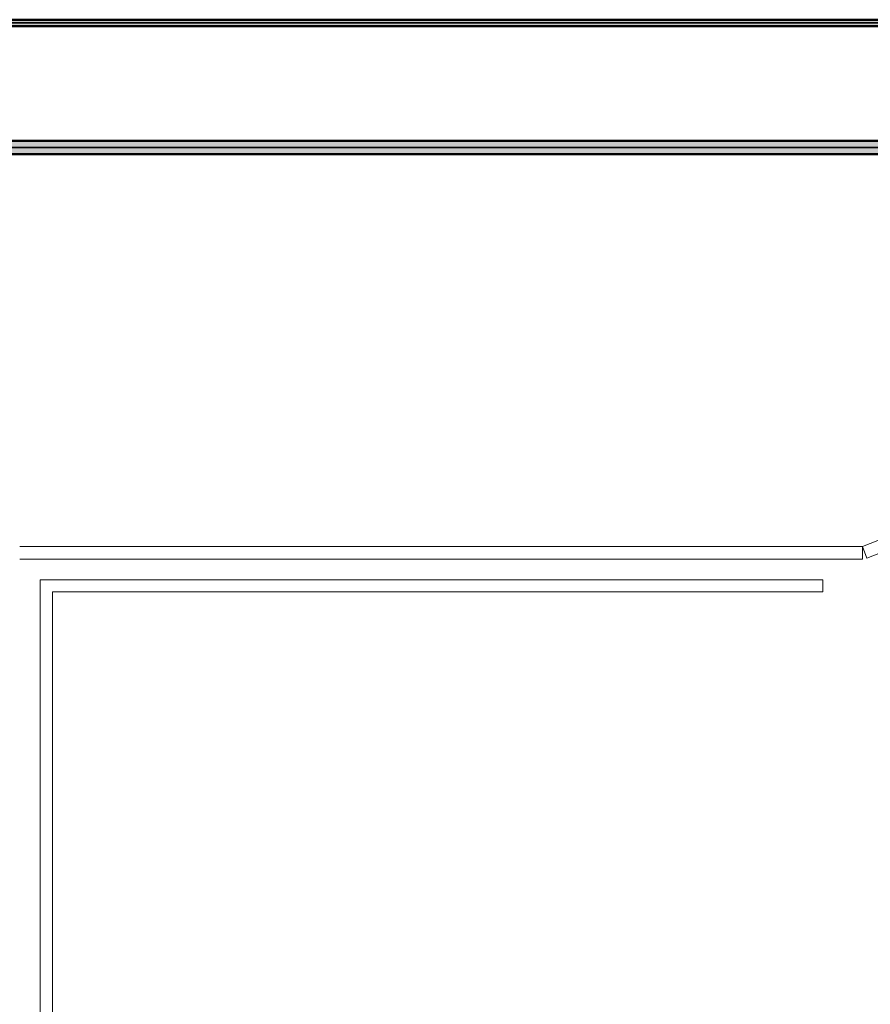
# Model space of a CAD drawing. Header units: millimetres. Extents: x -31934 to 32637, y -11608 to 10611.
# Tile 35 of 59: x 14456 to 16522, y -6739 to -4348. Entities that reach past the tile are written whole.
import ezdxf

# ---------------------------------------------------------------- set-up
doc = ezdxf.new("R2010")
doc.units = ezdxf.units.MM
doc.linetypes.add('Centro', pattern=[30, 12, -6, 6, -6])
for name, color, linetype, lineweight in [('ESQ', 7, 'Continuous', 9), ('P-PIPE', 3, 'Continuous', 50), ('P-PIPE-CNTR', 3, 'Centro', 35), ('PEM1-Layout Terreo_dwg', 8, 'Continuous', 9)]:
    doc.layers.add(name, color=color, linetype=linetype, lineweight=lineweight)

# ---------------------------------------------------------------- blocks, each defined once
blk = doc.blocks.new('PEM1-Layout Terreo_dwg-1021386-PAVIMENTO TÉRREO TUBULAÇÃO FRIGORIGENA')
at = {"layer": 'ESQ', "flags": 128}
blk.add_lwpolyline([(109475.3, 21418.9), (110313.4, 21746.8), (110302.5, 21774.7), (109464.3, 21446.8)], close=True, dxfattribs=at)
for points in [[(107418.2, 21416.7), (109464.3, 21416.7), (109464.3, 21446.8), (107418.2, 21446.8)], [(109368.2, 21366.6), (107468.2, 21366.6), (107468.2, 17546.9), (107498.2, 17546.9), (107498.2, 21336.7), (109368.2, 21336.7), (109368.2, 21366.6)]]:
    blk.add_lwpolyline(points, dxfattribs=at)

msp = doc.modelspace()

# ---------------------------------------------------------------- hatches: boundary and pattern name
at = {"layer": 'P-PIPE'}
for color, points in [(10, [(19786.53, -4356.386), (19786.53, -4348.451), (12673.466, -4349.514), (12673.466, -4356.386), (19540.491, -4356.386)]), (10, [(17904.213, -4364.321), (19786.53, -4363.257), (19786.53, -4356.386), (12673.466, -4356.386), (12673.466, -4364.321), (16267.936, -4364.321)]), (170, [(19016.906, -4658.844), (19016.906, -4642.969), (12643.482, -4643.51), (12643.482, -4658.844), (18926.887, -4658.844)]), (170, [(19016.906, -4674.719), (19016.906, -4658.844), (12643.482, -4658.844), (12643.482, -4674.719), (18926.887, -4674.719)])]:
    msp.add_hatch(color=color, dxfattribs=at).paths.add_polyline_path(points)

# ---------------------------------------------------------------- linework, layer by layer
at = {"layer": 'P-PIPE', "color": 1}
for p, q in [((19786.53, -4348.451), (12673.466, -4348.451)), ((12673.466, -4364.321), (19786.53, -4364.321))]:
    msp.add_line(p, q, dxfattribs=at)
at = {"layer": 'P-PIPE', "color": 5}
for p, q in [((19016.906, -4642.969), (12643.482, -4642.969)), ((12643.482, -4674.719), (19016.906, -4674.719))]:
    msp.add_line(p, q, dxfattribs=at)
at = {"layer": 'P-PIPE-CNTR', "color": 10, "linetype": 'Continuous'}
msp.add_line((12673.466, -4356.386), (19786.53, -4356.386), dxfattribs=at)
at = {"layer": 'P-PIPE-CNTR', "color": 170, "linetype": 'Continuous'}
msp.add_line((19016.906, -4658.844), (12643.482, -4658.844), dxfattribs=at)

# ---------------------------------------------------------------- block references
at = {"layer": 'PEM1-Layout Terreo_dwg', "color": 7}
msp.add_blockref('PEM1-Layout Terreo_dwg-1021386-PAVIMENTO TÉRREO TUBULAÇÃO FRIGORIGENA', (-92961.952, -27074.843), dxfattribs=at)

doc.saveas('drawing.dxf')
